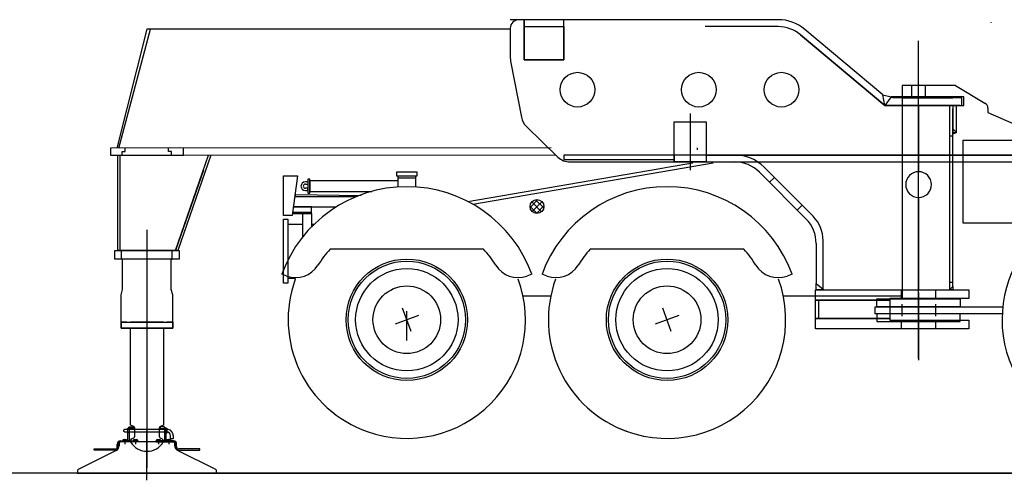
# Model space of a CAD drawing. Extents: x 26250 to 211390, y 12641 to 169243.
# Tile 31 of 132: x 86025 to 91700, y 12641 to 15296. Entities that reach past the tile are written whole.
import ezdxf

# ---------------------------------------------------------------- set-up
doc = ezdxf.new("R2010")
doc.units = 0
doc.header["$LTSCALE"] = 212.5
doc.linetypes.add('CENTER', pattern=[50.5, 30, -9, 2.5, -9])
doc.linetypes.add('HIDDEN', pattern=[12.6, 8.4, -4.2])
for name, color, linetype in [('11', 7, 'CONTINUOUS'), ('129', 7, 'CONTINUOUS'), ('5', 94, 'CONTINUOUS'), ('607', 7, 'CONTINUOUS'), ('611', 7, 'CONTINUOUS')]:
    doc.layers.add(name, color=color, linetype=linetype)

# ---------------------------------------------------------------- blocks, each defined once
blk = doc.blocks.new('*G112')
at = {"layer": '11', "color": 7, "linetype": 'CONTINUOUS'}
for points in [[(91624.8, 15279), (91624.8, 15278.9), (91624.8, 15278.8), (91624.8, 15278.8), (91624.8, 15278.7), (91624.8, 15278.7), (91624.9, 15278.6), (91624.9, 15278.6), (91624.9, 15278.5), (91624.9, 15278.5), (91625, 15278.4)], [(91625, 15278.4), (91624.8, 15279)], [(91624.8, 15278), (91625.1, 15278.4)]]:
    blk.add_lwpolyline(points, dxfattribs=at)
blk = doc.blocks.new('*G121')
at = {"layer": '129', "color": 7, "linetype": 'CONTINUOUS'}
for p, q in [((89781, 13498.4), (89731.8, 13633.7)), ((89824, 13590.7), (89688.7, 13541.4))]:
    blk.add_line(p, q, dxfattribs=at)
blk = doc.blocks.new('*G122')
at = {"layer": '129', "color": 7, "linetype": 'CONTINUOUS'}
for p, q in [((88281, 13498.4), (88231.8, 13633.7)), ((88324.1, 13590.7), (88188.7, 13541.4))]:
    blk.add_line(p, q, dxfattribs=at)
blk = doc.blocks.new('*G124')
at = {"layer": '11', "color": 7, "linetype": 'CONTINUOUS'}
for p, q in [((86648.4, 12942), (86656.4, 12942)), ((86648.4, 12867.5), (86648.4, 12942)), ((86652.4, 12942), (86656.4, 12946)), ((86656.4, 12942), (86652.4, 12942)), ((86656.4, 12940), (86656.4, 12948)), ((86656.4, 12948), (86681.4, 12948)), ((86656.4, 12946), (86656.4, 12942)), ((86656.4, 12942), (86656.4, 12867.5)), ((86681.4, 12948), (86681.4, 12940)), ((86835.4, 12948), (86835.4, 12940)), ((86860.4, 12948), (86835.4, 12948)), ((86860.4, 12940), (86860.4, 12948)), ((86864.4, 12942), (86860.4, 12946)), ((86860.4, 12946), (86860.4, 12942)), ((86860.4, 12942), (86864.4, 12942)), ((86868.4, 12942), (86860.4, 12942)), ((86860.4, 12942), (86860.4, 12867.5)), ((86868.4, 12867.5), (86868.4, 12942)), ((86870.4, 12911.8), (86870.4, 12941.8)), ((86870.4, 12941.8), (86873.7, 12941.8)), ((86873.7, 12941.8), (86873.7, 12911.8)), ((86625.3, 12931.9), (86630.3, 12934.8)), ((86625.3, 12921.7), (86625.3, 12931.9)), ((86630.3, 12918.8), (86625.3, 12921.7)), ((86630.3, 12934.8), (86873.4, 12934.8)), ((86873.4, 12918.8), (86630.3, 12918.8)), ((86681.4, 12940), (86656.4, 12940)), ((86835.4, 12940), (86860.4, 12940)), ((86873.7, 12911.8), (86870.4, 12911.8)), ((86893.4, 12879.8), (86893.4, 12898.8)), ((86909.4, 12898.8), (86909.4, 12879.8)), ((86587.4, 12833.2), (86587.4, 12849.5)), ((86593.4, 12849.5), (86593.4, 12833.2)), ((86606.4, 12861.5), (86598.4, 12856.9)), ((86598.4, 12856.9), (86598.4, 12845.8)), ((86598.4, 12845.8), (86598.4, 12839.6)), ((86605.4, 12867.5), (86707.4, 12867.5)), ((86707.4, 12861.5), (86605.4, 12861.5)), ((86613.4, 12861.5), (86606.4, 12861.5)), ((86910.4, 12861.5), (86613.4, 12861.5)), ((86644.2, 12867.5), (86648.4, 12871.7)), ((86648.4, 12867.5), (86644.2, 12867.5)), ((86648.4, 12871.7), (86648.4, 12867.5)), ((86656.4, 12867.5), (86648.4, 12867.5)), ((86656.4, 12867.5), (86656.4, 12871.7)), ((86656.4, 12871.7), (86660.6, 12867.5)), ((86660.6, 12867.5), (86656.4, 12867.5)), ((86707.4, 12867.5), (86707.4, 12861.5)), ((86809.4, 12867.5), (86809.4, 12861.5)), ((86911.4, 12867.5), (86809.4, 12867.5)), ((86809.4, 12861.5), (86911.4, 12861.5)), ((86860.4, 12871.7), (86856.2, 12867.5)), ((86856.2, 12867.5), (86860.4, 12867.5)), ((86860.4, 12867.5), (86860.4, 12871.7)), ((86860.4, 12867.5), (86868.4, 12867.5)), ((86872.6, 12867.5), (86868.4, 12871.7)), ((86868.4, 12871.7), (86868.4, 12867.5)), ((86868.4, 12867.5), (86872.6, 12867.5)), ((86909.4, 12879.8), (86893.4, 12879.8)), ((86918.4, 12856.9), (86910.4, 12861.5)), ((86918.4, 12845.8), (86918.4, 12856.9)), ((86918.4, 12839.6), (86918.4, 12845.8)), ((86923.4, 12849.5), (86923.4, 12833.2)), ((86929.4, 12833.2), (86929.4, 12849.5)), ((86581.8, 12812.8), (86361.1, 12702.9)), ((86453.5, 12815.2), (86453.5, 12821.2)), ((86453.5, 12821.2), (86575.4, 12821.2)), ((86575.4, 12815.2), (86453.5, 12815.2)), ((87155.6, 12702.9), (86935, 12812.8)), ((87063.3, 12821.2), (86941.4, 12821.2)), ((86941.4, 12815.2), (87063.3, 12815.2)), ((87063.3, 12815.2), (87063.3, 12821.2)), ((86358.4, 12698.4), (86358.4, 12681.5)), ((86358.4, 12681.5), (87158.4, 12681.5)), ((87158.4, 12681.5), (87158.4, 12698.4))]:
    blk.add_line(p, q, dxfattribs=at)
at = {"layer": '11', "color": 7, "linetype": 'CENTER'}
for p, q in [((86758.4, 12962.9), (86758.4, 12805.5)), ((86758.4, 12962.9), (86758.4, 12805.5)), ((86758.4, 12640.6), (86758.4, 12925.4)), ((86631.4, 12878.1), (86631.4, 12849.4)), ((86692.4, 12878.7), (86692.4, 12849.4)), ((86824.4, 12878.7), (86824.4, 12849.4)), ((86852.2, 12861.5), (86852.2, 12871)), ((86885.4, 12878.1), (86885.4, 12849.4))]:
    blk.add_line(p, q, dxfattribs=at)
at = {"layer": '11', "color": 7, "linetype": 'HIDDEN'}
for p, q in [((86648.4, 12936.8), (86656.4, 12936.8)), ((86648.4, 12916.8), (86656.4, 12916.8)), ((86624.9, 12867.5), (86624.9, 12861.5)), ((86637.9, 12861.5), (86637.9, 12867.5)), ((86685.9, 12867.5), (86685.9, 12861.5)), ((86698.9, 12867.5), (86698.9, 12861.5)), ((86817.9, 12867.5), (86817.9, 12861.5)), ((86830.9, 12867.5), (86830.9, 12861.5)), ((86878.9, 12861.5), (86878.9, 12867.5)), ((86891.9, 12867.5), (86891.9, 12861.5))]:
    blk.add_line(p, q, dxfattribs=at)
at = {"layer": '11', "color": 7, "linetype": 'CONTINUOUS'}
for centre, radius, start, end in [((86873.4, 12898.8), 36, 0, 90.0097), ((86873.4, 12898.8), 20, 0, 90.0044), ((86575.4, 12833.2), 18, -90, 0), ((86575.4, 12833.2), 12, -90, 0), ((86568.4, 12839.6), 30, -63.5263, 0.0038), ((86605.4, 12849.5), 18, 90, 180), ((86605.4, 12849.5), 12, 90, 180), ((86911.4, 12849.5), 18, 0, 90), ((86911.4, 12849.5), 12, 0, 90), ((86948.4, 12839.6), 30, 180, -116.4784), ((86941.4, 12833.2), 18, 180, -90), ((86941.4, 12833.2), 12, 180, -89.9854), ((86363.4, 12698.4), 5, 116.4618, 179.9984), ((87153.4, 12698.4), 5, 0, 63.4968)]:
    blk.add_arc(centre, radius, start, end, dxfattribs=at)
at = {"layer": '5', "color": 94, "linetype": 'CONTINUOUS'}
for p, q in [((86656.4, 12945.8), (86656.4, 12945.9)), ((86656.4, 12944.6), (86656.4, 12945.3)), ((86860.4, 12945.8), (86860.4, 12945.9)), ((86860.4, 12944.6), (86860.4, 12945.3)), ((86648.4, 12871.2), (86648.4, 12871.4)), ((86648.4, 12870), (86648.4, 12870.9)), ((86656.4, 12871.7), (86656.4, 12871.6)), ((86656.4, 12871), (86656.4, 12871.4)), ((86860.3, 12871.7), (86860.3, 12871.6)), ((86860.4, 12871), (86860.4, 12871.4)), ((86868.4, 12871.2), (86868.4, 12871.4)), ((86868.4, 12870), (86868.4, 12870.9))]:
    blk.add_line(p, q, dxfattribs=at)
at = {"layer": '607', "color": 7, "linetype": 'CENTER'}
for p, q in [((86631.4, 12875.4), (86631.4, 12867.5)), ((86692.4, 12875.4), (86692.4, 12867.5)), ((86824.4, 12875.4), (86824.4, 12867.5)), ((86885.4, 12875.4), (86885.4, 12867.5))]:
    blk.add_line(p, q, dxfattribs=at)
at = {"layer": '611', "color": 7, "linetype": 'CONTINUOUS'}
for p, q in [((86621.9, 12875.4), (86640.9, 12875.4)), ((86621.9, 12867.5), (86621.9, 12875.4)), ((86640.9, 12867.9), (86621.9, 12867.9)), ((86640.9, 12867.5), (86621.9, 12867.5)), ((86631.4, 12867.5), (86631.4, 12874.3)), ((86640.9, 12875.4), (86640.9, 12867.5)), ((86682.9, 12875.4), (86701.9, 12875.4)), ((86682.9, 12867.5), (86682.9, 12875.4)), ((86701.9, 12867.9), (86682.9, 12867.9)), ((86701.9, 12867.5), (86682.9, 12867.5)), ((86692.4, 12867.5), (86692.4, 12874.3)), ((86701.9, 12875.4), (86701.9, 12867.5)), ((86814.9, 12875.4), (86833.9, 12875.4)), ((86814.9, 12867.5), (86814.9, 12875.4)), ((86833.9, 12867.9), (86814.9, 12867.9)), ((86833.9, 12867.5), (86814.9, 12867.5)), ((86824.4, 12867.5), (86824.4, 12874.3)), ((86833.9, 12875.4), (86833.9, 12867.5)), ((86875.9, 12875.4), (86894.9, 12875.4)), ((86875.9, 12867.5), (86875.9, 12875.4)), ((86894.9, 12867.9), (86875.9, 12867.9)), ((86894.9, 12867.5), (86875.9, 12867.5)), ((86885.4, 12867.5), (86885.4, 12874.3)), ((86894.9, 12875.4), (86894.9, 12867.5))]:
    blk.add_line(p, q, dxfattribs=at)
for centre, start, end in [((86626.6, 12864.4), 64.3356, 115.6533), ((86636.1, 12864.4), 64.3356, 115.6533), ((86687.6, 12864.4), 64.35, 115.6676), ((86697.1, 12864.4), 64.35, 115.6676), ((86819.6, 12864.4), 64.35, 115.6676), ((86829.1, 12864.4), 64.35, 115.6676), ((86880.6, 12864.4), 64.3356, 115.6533), ((86890.1, 12864.4), 64.3356, 115.6533)]:
    blk.add_arc(centre, 11, start, end, dxfattribs=at)
blk = doc.blocks.new('*G115')
at = {"layer": '11', "color": 7, "linetype": 'CONTINUOUS'}
for p, q in [((90396.4, 15295.7), (88852.2, 15295.7)), ((88932.2, 15295.7), (88902.2, 15295.7)), ((88932.2, 15063.7), (88932.2, 15295.7)), ((89162.2, 15295.7), (88932.2, 15295.7)), ((88932.2, 15295.7), (88932.2, 15063.7)), ((90202.2, 15295.7), (88932.2, 15295.7)), ((88932.2, 15295.7), (88932.2, 15255.7)), ((89162.2, 15063.7), (89162.2, 15295.7)), ((86758.4, 15240.5), (86584.2, 14555.7)), ((86596.6, 14555.7), (86778.4, 15240.5)), ((88852.2, 15240.5), (86758.4, 15240.5)), ((88852.2, 15245.7), (88852.2, 15084.6)), ((89162.2, 15255.7), (89162.2, 15063.7)), ((90396.4, 15255.7), (89976.4, 15255.7)), ((91000.1, 14862.5), (90550.7, 15239.5)), ((91010.9, 14801.2), (90524.9, 15208.9)), ((90524.9, 15208.9), (91010.9, 14801.2)), ((88855.9, 15046.3), (88916.9, 14733.4)), ((89162.2, 15063.7), (88932.2, 15063.7)), ((88932.2, 15063.7), (89162.2, 15063.7)), ((91418.5, 14916.1), (91111.4, 14916.1)), ((91111.4, 14916.1), (91111.4, 13686.1)), ((91418.5, 14916.1), (91587.8, 14814)), ((91000.1, 14862.5), (91048.9, 14851.2)), ((91010.9, 14801.2), (91000.1, 14862.5)), ((91010.9, 14801.2), (91000.1, 14862.5)), ((91048.9, 14851.2), (91010.9, 14801.2)), ((91048.9, 14851.2), (91010.9, 14801.2)), ((91056.4, 14851.2), (91048.9, 14851.2)), ((91056.4, 14846.1), (91056.4, 14851.2)), ((91456.4, 14846.1), (91056.4, 14846.1)), ((91111.4, 14846.1), (91404.1, 14846.1)), ((91456.4, 14801.2), (91456.4, 14846.1)), ((91010.9, 14801.2), (91456.4, 14801.2)), ((91206.4, 14801.2), (91010.9, 14801.2)), ((91237.8, 14801.2), (91206.4, 14801.2)), ((91206.4, 14801.2), (91206.4, 14419.6)), ((91206.4, 14419.6), (91206.4, 14801.2)), ((91384.2, 14801.2), (91237.8, 14801.2)), ((91446.4, 14801.2), (91384.2, 14801.2)), ((91384.2, 14801.2), (91384.2, 13738.2)), ((91403.9, 14801.2), (91403.9, 14646.1)), ((91423.9, 14801.2), (91403.9, 14801.2)), ((91403.9, 13757.9), (91403.9, 14781.5)), ((91423.9, 14646.1), (91423.9, 14801.2)), ((91606, 14786.4), (91606, 14761.6)), ((91606, 14761.6), (91881.4, 14639.1)), ((89796.8, 14475.7), (89796.8, 14707.7)), ((89796.8, 14707.7), (89982.2, 14707.7)), ((89796.8, 14707.7), (89982.2, 14707.7)), ((89796.8, 14475.7), (89796.8, 14707.7)), ((89982.2, 14707.7), (89982.2, 14520.7)), ((89982.2, 14707.7), (89982.2, 14475.7)), ((88945.4, 14680.8), (89127.4, 14504)), ((91403.9, 14635.3), (91403.9, 14666.1)), ((91403.9, 14666.1), (91423.9, 14646.1)), ((91423.9, 14646.1), (91403.9, 14635.3)), ((91403.9, 14646.1), (91423.9, 14646.1)), ((91463.3, 14123.2), (91463.3, 14601.1)), ((91463.3, 14601.1), (94691.8, 14601.1)), ((89088.2, 14557.2), (86548.4, 14555.7)), ((86548.4, 14555.7), (86548.4, 14515.7)), ((86616.4, 14525.7), (86616.4, 14535.7)), ((86616.4, 14535.7), (86633.4, 14535.7)), ((86633.4, 14535.7), (86633.4, 14555.7)), ((86883.4, 14535.7), (86883.4, 14555.8)), ((86900.4, 14535.7), (86883.4, 14535.7)), ((86900.4, 14525.7), (86900.4, 14535.7)), ((86968.4, 14515.7), (86968.4, 14555.9)), ((86548.4, 14515.7), (86968.4, 14515.7)), ((86590.4, 13965.7), (86590.3, 14515.7)), ((86590.3, 14515.7), (86602.4, 14515.7)), ((86590.4, 14515.7), (89115.3, 14515.8)), ((86590.4, 13965.7), (86590.4, 14515.7)), ((86602.4, 14515.7), (86602.4, 13965.7)), ((86616.4, 14515.7), (86616.4, 14525.7)), ((86900.4, 14515.7), (86900.4, 14525.7)), ((86923.9, 13965.7), (87113.8, 14514.8)), ((87126.5, 14514.7), (86936.6, 13965.7)), ((89197.1, 14475.7), (89796.8, 14475.7)), ((89796.8, 14515.7), (89796.8, 14475.7)), ((89982.2, 14475.7), (89796.8, 14475.7)), ((89796.8, 14475.7), (91822.5, 14475.7)), ((89982.2, 14520.7), (89982.2, 14515.7)), ((89982.2, 14515.7), (91822.5, 14515.7)), ((91822.5, 14515.7), (89982.2, 14515.7)), ((87084.1, 14428.7), (86923.9, 13965.7)), ((88316.4, 14416.1), (88196.4, 14416.1)), ((88196.4, 14416.1), (88196.4, 14396.1)), ((88316.4, 14396.1), (88316.4, 14416.1)), ((88609, 14247.2), (89704.7, 14436.1)), ((88637.3, 14231.7), (90022.7, 14470.6)), ((89704.7, 14436.1), (89768.9, 14447.1)), ((89768.9, 14447.1), (89905, 14470.6)), ((90288.4, 14416.8), (90557.6, 14146.5)), ((90597.8, 14162.9), (90316.7, 14445.1)), ((87546.4, 14396.1), (87626.4, 14396.1)), ((87546.4, 14166.1), (87546.4, 14396.1)), ((87626.4, 14396.1), (87596.4, 14166.1)), ((87686.4, 14361.1), (87671.4, 14361.1)), ((87696.4, 14376.1), (87686.4, 14376.1)), ((87686.4, 14376.1), (87686.4, 14296.1)), ((87696.4, 14366.1), (87696.4, 14376.1)), ((88206.4, 14366.1), (87696.4, 14366.1)), ((87696.4, 14366.1), (87696.4, 14306.1)), ((87696.4, 14296.1), (87696.4, 14366.1)), ((88196.4, 14396.1), (88306.4, 14396.1)), ((88206.4, 14331.4), (88206.4, 14396.1)), ((88206.4, 14396.1), (88306.4, 14396.1)), ((88306.4, 14383.1), (88206.4, 14383.1)), ((88306.4, 14396.1), (88316.4, 14396.1)), ((88306.4, 14396.1), (88306.4, 14331.4)), ((87671.4, 14348.1), (87686.4, 14348.1)), ((87686.4, 14324.1), (87671.4, 14324.1)), ((87671.4, 14311.1), (87686.4, 14311.1)), ((87686.4, 14311.1), (87686.4, 14324.1)), ((87696.4, 14306.1), (88054.9, 14306.1)), ((87993.1, 14280.2), (87612, 14286.1)), ((87612, 14286.1), (87612, 14276.1)), ((87612, 14276.1), (87966.4, 14276.1)), ((87686.4, 14296.1), (87696.4, 14296.1)), ((91206.4, 14270.6), (91206.4, 13738.2)), ((91206.4, 13738.2), (91206.4, 14270.6)), ((87706.4, 14216.1), (87602.9, 14216.1)), ((87602.9, 14216.1), (87849.4, 14216.1)), ((87706.4, 14178.2), (87706.4, 14216.1)), ((87596.4, 14166.1), (87546.4, 14166.1)), ((87546.4, 14146.1), (87571.4, 14146.1)), ((87546.4, 13776.1), (87546.4, 14146.1)), ((87571.4, 14146.1), (87571.4, 13776.1)), ((87598, 14178.2), (87706.4, 14178.2)), ((87706.4, 14184.8), (87598.8, 14184.8)), ((87656.4, 14043.8), (87656.4, 14178.2)), ((87706.4, 14178.2), (87706.4, 14100.6)), ((87571.4, 14116.1), (87656.4, 14116.1)), ((87706.4, 14116.1), (87721.9, 14116.1)), ((94691.8, 14123.2), (91463.3, 14123.2)), ((90656.1, 13742.2), (90656.1, 14021.8)), ((86573.4, 13915.7), (86573.4, 13965.7)), ((86573.4, 13965.7), (86943.4, 13965.7)), ((86602.4, 13965.7), (86590.4, 13965.7)), ((86923.9, 13965.7), (86590.4, 13965.7)), ((86612.4, 13915.7), (86612.4, 13965.7)), ((86612.4, 13915.7), (86612.4, 13965.7)), ((86612.4, 13965.7), (86618.4, 13965.7)), ((86904.4, 13965.7), (86898.4, 13965.7)), ((86904.4, 13915.7), (86904.4, 13965.7)), ((86904.4, 13915.7), (86904.4, 13965.7)), ((86936.6, 13965.7), (86923.9, 13965.7)), ((86943.4, 13965.7), (86943.4, 13915.7)), ((88698.9, 13972.8), (87813.9, 13972.8)), ((90198.9, 13972.8), (89313.9, 13972.8)), ((90615.9, 14005.4), (90615.9, 13774.3)), ((86943.4, 13915.7), (86573.4, 13915.7)), ((86618.4, 13915.7), (86612.4, 13915.7)), ((86618.4, 13740.1), (86618.4, 13915.7)), ((86898.4, 13913.7), (86898.4, 13915.7)), ((86898.4, 13915.7), (86904.4, 13915.7)), ((86898.4, 13740.1), (86898.4, 13913.7)), ((87564.9, 13817.8), (87535.7, 13828.4)), ((87571.4, 13806.1), (87615.2, 13806.1)), ((88977.1, 13828.4), (88948, 13817.8)), ((89064.8, 13817.8), (89035.7, 13828.4)), ((90477.1, 13828.4), (90447.9, 13817.8)), ((86609.4, 13710.2), (86618.4, 13740.1)), ((86907.4, 13710.2), (86898.4, 13740.1)), ((87571.4, 13776.1), (87546.4, 13776.1)), ((90611.4, 13738.2), (91496.4, 13738.2)), ((90611.4, 13678.2), (90611.4, 13738.2)), ((90615.9, 13738.2), (90615.9, 13774.3)), ((90615.9, 13774.3), (90656.1, 13742.2)), ((90615.9, 13774.3), (90656.1, 13742.2)), ((90615.9, 13774.3), (90656.1, 13742.2)), ((90656.1, 13738.2), (90615.9, 13738.2)), ((90656.1, 13742.2), (90656.1, 13738.2)), ((90656.1, 13738.2), (91206.4, 13738.2)), ((91206.4, 13738.2), (91384.2, 13738.2)), ((91384.2, 13738.2), (91403.9, 13757.9)), ((91384.2, 13738.2), (91403.9, 13757.9)), ((91403.9, 13738.2), (91384.2, 13738.2)), ((91403.9, 13757.9), (91403.9, 13738.2)), ((91496.4, 13738.2), (91496.4, 13688.2)), ((86609.4, 13552.7), (86609.4, 13710.2)), ((86907.4, 13552.7), (86907.4, 13710.2)), ((88926, 13704.8), (89087.6, 13704.8)), ((90426, 13704.8), (91111.4, 13704.8)), ((90611.4, 13583.2), (90611.4, 13678.2)), ((90611.4, 13678.2), (91041.4, 13678.2)), ((91041.4, 13678.2), (90611.4, 13678.2)), ((90966.4, 13641.1), (90966.4, 13686.1)), ((90966.4, 13686.1), (91446.4, 13686.1)), ((91496.4, 13688.2), (91041.4, 13688.2)), ((91041.4, 13688.2), (91041.4, 13678.2)), ((91041.4, 13678.2), (91041.4, 13573.2)), ((91446.4, 13686.1), (91446.4, 13641.1)), ((90956.4, 13601.1), (90956.4, 13641.1)), ((90956.4, 13641.1), (91691.5, 13641.1)), ((91446.4, 13641.1), (90966.4, 13641.1)), ((90611.4, 13573.2), (90611.4, 13583.2)), ((91041.4, 13573.2), (90611.4, 13573.2)), ((90611.4, 13563.2), (90611.4, 13573.2)), ((90611.4, 13573.2), (91041.4, 13573.2)), ((91608.3, 13601.1), (90956.4, 13601.1)), ((91446.4, 13601.1), (90966.4, 13601.1)), ((90966.4, 13601.1), (90966.4, 13556.1)), ((91041.4, 13573.2), (91041.4, 13563.2)), ((91446.4, 13556.1), (91446.4, 13601.1)), ((91688.3, 13601.1), (91608.3, 13601.1)), ((86643.4, 13552.7), (86609.4, 13552.7)), ((86609.4, 13517.7), (86609.4, 13552.7)), ((86609.4, 13552.7), (86907.4, 13552.7)), ((86643.4, 13552.7), (86609.4, 13552.7)), ((86609.4, 13552.7), (86609.4, 13517.7)), ((86907.4, 13517.7), (86609.4, 13517.7)), ((86609.4, 13517.7), (86907.4, 13517.7)), ((86853.4, 13552.7), (86663.4, 13552.7)), ((86663.4, 12957.7), (86663.4, 13517.7)), ((86853.4, 13517.7), (86853.4, 12957.7)), ((86907.4, 13552.7), (86873.4, 13552.7)), ((86873.4, 13552.7), (86907.4, 13552.7)), ((86907.4, 13552.7), (86907.4, 13517.7)), ((86907.4, 13517.7), (86907.4, 13552.7)), ((90611.4, 13513.2), (90611.4, 13563.2)), ((91496.4, 13513.2), (90611.4, 13513.2)), ((90966.4, 13556.1), (91446.4, 13556.1)), ((91041.4, 13563.2), (91496.4, 13563.2)), ((91496.4, 13563.2), (91496.4, 13513.2)), ((86682.1, 12950.2), (86663.4, 12957.7)), ((86688.4, 12894.4), (86688.4, 12940.9)), ((86828.4, 12941), (86828.4, 12894.4)), ((86853.4, 12957.7), (86834.5, 12950.3)), ((86670.5, 12880.3), (86682.2, 12885.1)), ((86834.5, 12885.1), (86846.2, 12880.3)), ((86664.4, 12861.5), (86664.4, 12871)), ((86852.4, 12871), (86852.4, 12861.5)), ((86720.3, 12681.5), (103875.2, 12681.5))]:
    blk.add_line(p, q, dxfattribs=at)
at = {"layer": '11', "color": 7, "linetype": 'HIDDEN'}
for p, q in [((88932.2, 15255.7), (89162.2, 15255.7)), ((91166.4, 14846.1), (91166.4, 14916.1)), ((91246.4, 14846.1), (91246.4, 14916.1)), ((91384.2, 14626.1), (91403.9, 14626.1)), ((89796.8, 14515.7), (89161.8, 14515.7)), ((89161.8, 14515.7), (89161.8, 14490.7)), ((89161.8, 14490.7), (89766.8, 14490.7)), ((89766.8, 14490.7), (89796.8, 14490.7)), ((89796.8, 14490.7), (89796.8, 14515.7)), ((89982.2, 14515.7), (89796.8, 14515.7)), ((90346.6, 14358.4), (90374.9, 14386.6)), ((90506.7, 14197.7), (90535, 14225.9)), ((91106.4, 13738.2), (91106.4, 13688.2)), ((91306.4, 13688.2), (91306.4, 13738.2)), ((91384.2, 13783.2), (91403.9, 13783.2)), ((90631.4, 13573.2), (90631.4, 13678.2)), ((91108.9, 13656.1), (91108.9, 13586.1)), ((91303.9, 13656.1), (91303.9, 13586.1)), ((91106.4, 13563.2), (91106.4, 13513.2)), ((91306.4, 13513.2), (91306.4, 13563.2))]:
    blk.add_line(p, q, dxfattribs=at)
at = {"layer": '11', "color": 7, "linetype": 'CENTER'}
for p, q in [((91206.4, 13465.6), (91206.4, 15173.6)), ((91206.4, 13342.3), (91206.4, 14949.6)), ((91466.4, 14851.2), (91056.4, 14851.2)), ((91466.4, 14801.2), (91466.4, 14851.2)), ((91456.4, 14801.2), (91466.4, 14801.2)), ((89891.8, 14427.8), (89891.8, 14754.7)), ((89932.2, 14545.8), (89932.2, 14556.5)), ((86758.4, 14084.6), (86758.4, 12712.8)), ((91206.4, 13723.9), (91206.4, 13332.7)), ((88256.4, 13446.6), (88256.4, 13616.3))]:
    blk.add_line(p, q, dxfattribs=at)
at = {"layer": '11', "color": 7, "linetype": 'CONTINUOUS'}
for centre, radius in [((89240.2, 14892.3), 100), ((89939.2, 14892.3), 100), ((90416, 14892.3), 100), ((89006.4, 14218.8), 40), ((88256.4, 13566.1), 350), ((89756.4, 13566.1), 350), ((88256.4, 13566.1), 338), ((88256.4, 13566.1), 295), ((89756.4, 13566.1), 338), ((89756.4, 13566.1), 295), ((88256.4, 13566.1), 195), ((89756.4, 13566.1), 195)]:
    blk.add_circle(centre, radius, dxfattribs=at)
for centre, radius, start, end in [((88902.2, 15245.7), 50, 90.0042, 180), ((90396.4, 15055.7), 240, 50.0007, 90), ((90396.4, 15055.7), 200, 49.9992, 90), ((90396.4, 15055.7), 200, 49.9997, 90), ((89052.2, 15084.6), 200, 179.9995, -168.9635), ((91576, 14786.4), 30, 0.0122, 66.8242), ((89015.1, 14752.6), 100, -168.9617, -134.1795), ((89197.1, 14575.7), 100, -134.1813, -90), ((90146.7, 14275.7), 240, 44.8874, 90), ((90146.7, 14275.7), 240, 44.8886, 90), ((90146.7, 14275.7), 200, 44.8893, 90), ((91206.4, 14345.1), 74.5, 90, -90), ((91206.4, 14345.1), 74.5, -90, 90), ((87671.4, 14336.1), 25, 90, -90), ((88256.4, 13566.1), 767, 19.9995, 159.9995), ((87671.4, 14336.1), 12, 90, -90), ((89756.4, 13566.1), 767, 19.9993, 159.9998), ((90415.9, 14005.4), 200, 0.0012, 44.8886), ((90456.1, 14021.8), 200, 0.0011, 44.8893), ((92371.4, 13566.1), 684, 125.0461, -109.439), ((88256.4, 13566.1), 601.1, 137.4109, 148.4787), ((88256.4, 13566.1), 601.1, 31.5216, 42.5894), ((89756.4, 13566.1), 601.1, 137.4109, 148.4784), ((89756.4, 13566.1), 601, 31.5216, 42.5896), ((87616.2, 13958.7), 150, -109.9983, -31.5228), ((88896.7, 13958.7), 150, -148.4813, -70.0039), ((89116.1, 13958.7), 150, -110.0018, -31.5204), ((90396.6, 13958.7), 150, -148.481, -70.0034), ((88256.4, 13566.1), 684, 160.0037, -109.4398), ((88256.4, 13566.1), 684, -109.4405, 20.0005), ((89756.4, 13566.1), 684, 160.0034, -109.4398), ((89756.4, 13566.1), 684, -118.9748, 20.0005), ((86678.4, 12940.9), 9.99, -0.0193, 68.214), ((86838.4, 12941), 10, 112.523, 180), ((86678.4, 12894.4), 10, -67.3668, 0), ((86838.4, 12894.4), 10, -179.9983, -112.6218), ((86674.4, 12871), 10, 112.5965, 180), ((86758.4, 12916.7), 109, -149.586, -30.4156), ((86842.4, 12871), 10, 0.0017, 67.3762)]:
    blk.add_arc(centre, radius, start, end, dxfattribs=at)
at = {"layer": '5', "color": 94, "linetype": 'CONTINUOUS'}
for p, q in [((88966.8, 14213.3), (89012, 14258.4)), ((89035.3, 14246.5), (88978.8, 14189.9)), ((88998.6, 14258.1), (89045.6, 14211)), ((88966.4, 14219.5), (89007.1, 14178.8)), ((89032.6, 14188.6), (88976.2, 14245.1)), ((89003.2, 14179), (89046.3, 14222))]:
    blk.add_line(p, q, dxfattribs=at)
at = {"layer": '11', "color": 7, "linetype": 'CONTINUOUS'}
blk.add_blockref('*G124', (0, 0), dxfattribs=at)
at = {"layer": '129', "color": 7, "linetype": 'CONTINUOUS'}
for name in ['*G122', '*G121']:
    blk.add_blockref(name, (0, 0), dxfattribs=at)

msp = doc.modelspace()

# ---------------------------------------------------------------- linework, layer by layer
at = {"layer": '11', "color": 7, "linetype": 'CONTINUOUS'}
msp.add_line((211390, 12681.5), (31610, 12681.5), dxfattribs=at)

# ---------------------------------------------------------------- block references
for name in ['*G112', '*G115']:
    msp.add_blockref(name, (0, 0), dxfattribs=at)

doc.saveas('drawing.dxf')
